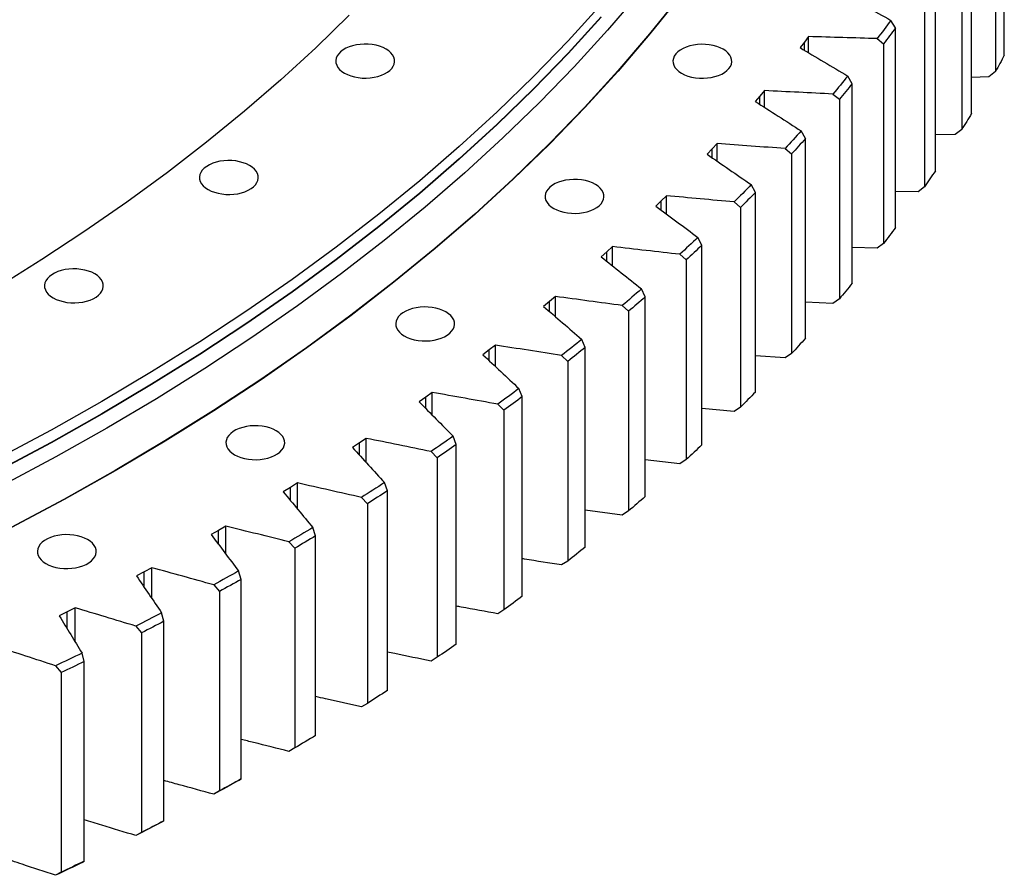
# Model space of a CAD drawing. Header units: millimetres. Extents: x -1667 to 19198, y 41631 to 57243.
# Tile 17 of 19: x 12527 to 13180, y 48640 to 49207. Entities that reach past the tile are written whole.
import ezdxf

# ---------------------------------------------------------------- set-up
doc = ezdxf.new("R2010")
doc.units = ezdxf.units.MM
doc.header["$LTSCALE"] = 100

msp = doc.modelspace()

# ---------------------------------------------------------------- linework, layer by layer
at = {"color": 7, "linetype": 'Continuous', "lineweight": 25}
for p, q in [((13179.72, 49183.96), (13179.72, 49316.24)), ((13173.85, 49305.3), (13173.85, 49173.02)), ((13158.06, 49145.4), (13158.06, 49277.68)), ((13151.51, 49266.87), (13151.51, 49134.59)), ((13134.02, 49107.32), (13134.02, 49239.59)), ((13126.8, 49228.93), (13126.8, 49096.65)), ((13107.63, 49202.03), (13104.54, 49207.01)), ((13107.63, 49069.75), (13107.63, 49202.03)), ((13050.03, 49196.26), (13047.19, 49192.6)), ((13050.03, 49185.53), (13050.03, 49196.26)), ((13095.47, 49194.91), (13099.75, 49191.52)), ((13047.19, 49192.6), (13044.29, 49188.95)), ((13099.75, 49191.52), (13099.75, 49059.24)), ((13078.91, 49165.04), (13075.94, 49170.09)), ((13169.57, 49169.61), (13158.06, 49169.23)), ((13173.85, 49173.02), (13169.57, 49169.61)), ((13078.91, 49032.76), (13078.91, 49165.04)), ((13017.73, 49156.87), (13014.6, 49153.28)), ((13020.79, 49160.47), (13017.73, 49156.87)), ((13020.79, 49149.32), (13020.79, 49160.47)), ((13066.12, 49158.18), (13070.38, 49154.7)), ((13070.38, 49154.7), (13070.38, 49022.42)), ((13047.92, 49128.67), (13045.05, 49133.77)), ((13047.92, 48996.39), (13047.92, 49128.67)), ((13147.23, 49131.27), (13134.02, 49131.11)), ((13151.51, 49134.59), (13147.23, 49131.27)), ((12989.35, 49125.3), (12986.06, 49121.77)), ((12989.35, 49113.69), (12989.35, 49125.3)), ((13034.5, 49122.08), (13038.75, 49118.51)), ((12986.06, 49121.77), (12982.71, 49118.25)), ((13038.75, 49118.51), (13038.75, 48986.23)), ((13014.68, 49092.96), (13011.93, 49098.13)), ((13126.8, 49096.65), (13122.52, 49093.42)), ((12955.74, 49090.81), (12952.23, 49087.35)), ((12955.74, 49078.67), (12955.74, 49090.81)), ((13014.68, 48960.68), (13014.68, 49092.96)), ((13122.52, 49093.42), (13107.63, 49093.54)), ((12952.23, 49087.35), (12948.66, 49083.91)), ((13000.66, 49086.66), (13004.89, 49083)), ((13004.89, 49083), (13004.89, 48950.72)), ((12920, 49057.04), (12916.28, 49053.65)), ((12920, 49044.31), (12920, 49057.04)), ((12979.24, 49057.97), (12976.62, 49063.19)), ((12979.24, 48925.69), (12979.24, 49057.97)), ((13099.75, 49059.24), (13095.47, 49056.1)), ((12916.28, 49053.65), (12912.5, 49050.29)), ((12964.64, 49051.96), (12968.84, 49048.22)), ((13095.47, 49056.1), (13078.91, 49056.58)), ((12968.84, 49048.22), (12968.84, 48915.94)), ((12941.65, 49023.73), (12939.15, 49029)), ((12878.26, 49020.73), (12874.27, 49017.44)), ((12882.19, 49024.04), (12878.26, 49020.73)), ((12882.19, 49010.63), (12882.19, 49024.04)), ((12926.48, 49018.03), (12930.65, 49014.2)), ((12941.65, 48891.45), (12941.65, 49023.73)), ((13066.12, 49019.37), (13047.92, 49020.28)), ((13070.38, 49022.42), (13066.12, 49019.37)), ((12930.65, 49014.2), (12930.65, 48881.92)), ((12842.35, 48991.83), (12838.22, 48988.61)), ((12842.35, 48977.65), (12842.35, 48991.83)), ((12901.96, 48990.29), (12899.58, 48995.61)), ((12838.22, 48988.61), (12834.03, 48985.41)), ((12886.24, 48984.91), (12890.37, 48981)), ((12901.96, 48858.01), (12901.96, 48990.29)), ((13038.75, 48986.23), (13034.5, 48983.27)), ((12890.37, 48981), (12890.37, 48848.72)), ((13034.5, 48983.27), (13014.68, 48984.67)), ((12800.53, 48960.48), (12796.2, 48957.34)), ((12800.53, 48945.42), (12800.53, 48960.48)), ((12860.21, 48957.7), (12857.96, 48963.07)), ((12796.2, 48957.34), (12791.82, 48954.23)), ((12843.96, 48952.65), (12848.05, 48948.65)), ((12860.21, 48825.42), (12860.21, 48957.7)), ((12848.05, 48948.65), (12848.05, 48816.37)), ((13000.66, 48947.84), (12979.24, 48949.82)), ((13004.89, 48950.72), (13000.66, 48947.84)), ((12752.27, 48926.96), (12747.7, 48923.94)), ((12756.79, 48930.01), (12752.27, 48926.96)), ((12756.79, 48913.92), (12756.79, 48930.01)), ((12816.46, 48925.99), (12814.35, 48931.41)), ((12799.71, 48921.28), (12803.75, 48917.2)), ((12816.46, 48793.71), (12816.46, 48925.99)), ((12803.75, 48917.2), (12803.75, 48784.92)), ((12964.64, 48913.15), (12941.65, 48915.76)), ((12968.84, 48915.94), (12964.64, 48913.15)), ((12711.19, 48900.46), (12706.48, 48897.51)), ((12711.19, 48883.19), (12711.19, 48900.46)), ((12770.77, 48895.21), (12768.79, 48900.67)), ((12706.48, 48897.51), (12701.72, 48894.59)), ((12770.77, 48762.93), (12770.77, 48895.21)), ((12753.53, 48890.86), (12757.52, 48886.69)), ((12757.52, 48886.69), (12757.52, 48754.41)), ((12926.48, 48879.22), (12901.96, 48882.53)), ((12930.65, 48881.92), (12926.48, 48879.22)), ((12658.89, 48869.03), (12653.95, 48866.21)), ((12663.77, 48871.88), (12658.89, 48869.03)), ((12663.77, 48853.19), (12663.77, 48871.88)), ((12723.2, 48865.4), (12721.35, 48870.9)), ((12705.49, 48861.41), (12709.42, 48857.16)), ((12723.2, 48733.12), (12723.2, 48865.4)), ((12709.42, 48857.16), (12709.42, 48724.88)), ((12890.37, 48848.72), (12886.24, 48846.1)), ((12609.55, 48841.56), (12604.44, 48838.84)), ((12614.61, 48844.31), (12609.55, 48841.56)), ((12614.61, 48823.92), (12614.61, 48844.31)), ((12673.8, 48836.59), (12672.1, 48842.13)), ((12673.8, 48704.31), (12673.8, 48836.59)), ((12655.65, 48832.97), (12659.52, 48828.64)), ((12659.52, 48828.64), (12659.52, 48696.36)), ((12563.77, 48817.76), (12558.54, 48815.12)), ((12563.77, 48795.3), (12563.77, 48817.76)), ((12848.05, 48816.37), (12843.96, 48813.84)), ((12558.54, 48815.12), (12553.26, 48812.51)), ((12622.64, 48808.83), (12621.08, 48814.39)), ((12622.64, 48676.55), (12622.64, 48808.83)), ((12604.08, 48805.59), (12607.88, 48801.18)), ((12607.88, 48801.18), (12607.88, 48668.9)), ((12569.79, 48782.14), (12568.37, 48787.74)), ((12803.75, 48784.92), (12799.71, 48782.47)), ((12550.84, 48779.29), (12554.56, 48774.8)), ((12569.79, 48649.86), (12569.79, 48782.14)), ((12554.56, 48774.8), (12554.56, 48642.52)), ((12757.52, 48754.41), (12753.53, 48752.05)), ((12709.42, 48724.88), (12705.49, 48722.59)), ((12672.1, 48703.31), (12673.8, 48704.31)), ((12659.52, 48696.36), (12655.65, 48694.16)), ((12621.08, 48675.58), (12622.64, 48676.55)), ((12607.88, 48668.9), (12604.08, 48666.77)), ((12568.37, 48648.93), (12569.79, 48649.86)), ((12554.56, 48642.52), (12550.84, 48640.47))]:
    msp.add_line(p, q, dxfattribs=at)
at = {"color": 82, "linetype": 'Continuous', "lineweight": 25}
for p, q in [((13047.19, 49187.22), (13047.19, 49192.6)), ((13017.73, 49151.28), (13017.73, 49156.87)), ((12986.06, 49115.95), (12986.06, 49121.77)), ((12952.23, 49081.27), (12952.23, 49087.35)), ((12916.28, 49047.27), (12916.28, 49053.65)), ((12878.26, 49014.01), (12878.26, 49020.73)), ((12838.22, 48981.5), (12838.22, 48988.61)), ((12796.2, 48949.79), (12796.2, 48957.34)), ((12752.27, 48918.9), (12752.27, 48926.96)), ((12706.48, 48888.86), (12706.48, 48897.51)), ((12658.89, 48859.67), (12658.89, 48869.03)), ((12609.55, 48831.34), (12609.55, 48841.56)), ((12558.54, 48803.88), (12558.54, 48815.12))]:
    msp.add_line(p, q, dxfattribs=at)
at = {"color": 7, "linetype": 'Continuous', "lineweight": 25, "flags": 128}
for points in [[(12937.48, 49224.88), (12916.59, 49200.42), (12894.59, 49176.28), (12871.51, 49152.49), (12847.35, 49129.05), (12822.15, 49105.99), (12795.9, 49083.31), (12768.64, 49061.04), (12740.37, 49039.19), (12711.12, 49017.77), (12680.92, 48996.81), (12649.77, 48976.3), (12617.7, 48956.28), (12584.74, 48936.74), (12550.9, 48917.71), (12516.21, 48899.2)], [(12964.34, 49222.92), (12944.47, 49198.04), (12923.49, 49173.48), (12901.4, 49149.24), (12878.22, 49125.35), (12853.96, 49101.81), (12828.64, 49078.65), (12802.29, 49055.87), (12774.91, 49033.51), (12746.52, 49011.56), (12717.15, 48990.05), (12686.81, 48969), (12655.53, 48948.4), (12623.32, 48928.29), (12590.22, 48908.67), (12556.23, 48889.56), (12521.4, 48870.97)], [(12964.57, 49222.86), (12944.7, 49197.98), (12923.71, 49173.42), (12901.62, 49149.17), (12878.44, 49125.27), (12854.17, 49101.73), (12828.85, 49078.57), (12802.49, 49055.79), (12775.11, 49033.42), (12746.72, 49011.47), (12717.34, 48989.96), (12687, 48968.9), (12655.71, 48948.31), (12623.51, 48928.19), (12590.4, 48908.57), (12556.41, 48889.46), (12521.56, 48870.86)], [(12912.58, 49217.52), (12890.64, 49193.44), (12867.61, 49169.71), (12843.52, 49146.33), (12818.37, 49123.32), (12792.19, 49100.71), (12764.99, 49078.49), (12736.8, 49056.69), (12707.63, 49035.33), (12677.49, 49014.41), (12646.42, 48993.96), (12614.44, 48973.99), (12581.56, 48954.5), (12547.8, 48935.52), (12513.2, 48917.05)], [(12745.5, 49210.41), (12723.29, 49188.86), (12700.12, 49167.66), (12675.99, 49146.81), (12650.92, 49126.33), (12624.94, 49106.24), (12598.05, 49086.56), (12570.28, 49067.28), (12541.64, 49048.43), (12512.16, 49030.02)], [(12912.58, 49209.35), (12890.64, 49185.28), (12867.61, 49161.54), (12843.52, 49138.17), (12818.37, 49115.16), (12792.19, 49092.54), (12764.99, 49070.32), (12736.8, 49048.53), (12707.63, 49027.16), (12677.49, 49006.25), (12646.42, 48985.8), (12614.44, 48965.82), (12581.56, 48946.34), (12547.8, 48927.35), (12513.2, 48908.89)], [(12912.58, 49209.15), (12890.64, 49185.07), (12867.61, 49161.34), (12843.52, 49137.96), (12818.37, 49114.95), (12792.19, 49092.34), (12764.99, 49070.12), (12736.8, 49048.32), (12707.63, 49026.96), (12677.49, 49006.05), (12646.42, 48985.59), (12614.44, 48965.62), (12581.56, 48946.13), (12547.8, 48927.15), (12513.2, 48908.68)], [(13104.54, 49207.01), (13103.42, 49205.5), (13102.3, 49203.98), (13101.17, 49202.47), (13100.04, 49200.95), (13098.9, 49199.44), (13097.76, 49197.93), (13096.62, 49196.42), (13095.47, 49194.91)], [(13107.63, 49202.03), (13106.65, 49200.72), (13105.67, 49199.4), (13104.69, 49198.09), (13103.71, 49196.77), (13102.72, 49195.46), (13101.73, 49194.15), (13100.74, 49192.83), (13099.75, 49191.52)], [(12742.3, 49172.03), (12744.31, 49171.02), (12746.54, 49170.18), (12748.94, 49169.52), (12751.48, 49169.05), (12754.1, 49168.79), (12756.76, 49168.74), (12759.41, 49168.9), (12761.99, 49169.26), (12764.47, 49169.82), (12766.79, 49170.58), (12768.91, 49171.5), (12770.79, 49172.59), (12772.4, 49173.81), (12773.7, 49175.15), (12774.68, 49176.58), (12775.31, 49178.08), (12775.58, 49179.6), (12775.49, 49181.14), (12775.04, 49182.65), (12774.23, 49184.12), (12773.09, 49185.51), (12771.63, 49186.79), (12769.88, 49187.95), (12767.88, 49188.96), (12765.65, 49189.8), (12763.25, 49190.46), (12760.71, 49190.93), (12758.09, 49191.19), (12755.43, 49191.24), (12752.78, 49191.08), (12750.19, 49190.72), (12747.72, 49190.15), (12745.4, 49189.4), (12743.28, 49188.47), (12741.4, 49187.39), (12739.79, 49186.16), (12738.48, 49184.82), (12737.51, 49183.39), (12736.88, 49181.9), (12736.6, 49180.37), (12736.7, 49178.84), (12737.15, 49177.32), (12737.95, 49175.86), (12739.1, 49174.47), (12740.56, 49173.19), (12742.3, 49172.03)], [(12965.78, 49171.94), (12967.78, 49170.93), (12970.01, 49170.09), (12972.41, 49169.43), (12974.95, 49168.96), (12977.57, 49168.7), (12980.23, 49168.65), (12982.88, 49168.81), (12985.46, 49169.17), (12987.94, 49169.73), (12990.26, 49170.49), (12992.38, 49171.42), (12994.26, 49172.5), (12995.87, 49173.73), (12997.17, 49175.07), (12998.15, 49176.49), (12998.78, 49177.99), (12999.05, 49179.52), (12998.96, 49181.05), (12998.51, 49182.57), (12997.7, 49184.03), (12996.56, 49185.42), (12995.1, 49186.7), (12993.35, 49187.86), (12991.35, 49188.87), (12989.12, 49189.71), (12986.72, 49190.37), (12984.18, 49190.84), (12981.56, 49191.1), (12978.9, 49191.15), (12976.25, 49190.99), (12973.67, 49190.63), (12971.19, 49190.07), (12968.87, 49189.31), (12966.75, 49188.38), (12964.87, 49187.3), (12963.26, 49186.07), (12961.95, 49184.73), (12960.98, 49183.31), (12960.35, 49181.81), (12960.08, 49180.28), (12960.17, 49178.75), (12960.62, 49177.23), (12961.42, 49175.77), (12962.57, 49174.38), (12964.03, 49173.1), (12965.78, 49171.94)], [(13179.72, 49183.96), (13179, 49182.59), (13178.27, 49181.22), (13177.54, 49179.85), (13176.81, 49178.49), (13176.07, 49177.12), (13175.33, 49175.75), (13174.59, 49174.39), (13173.85, 49173.02)], [(13075.94, 49170.09), (13074.72, 49168.59), (13073.51, 49167.1), (13072.28, 49165.61), (13071.06, 49164.12), (13069.83, 49162.64), (13068.6, 49161.15), (13067.36, 49159.66), (13066.12, 49158.18)], [(13078.91, 49165.04), (13077.85, 49163.75), (13076.8, 49162.45), (13075.73, 49161.16), (13074.67, 49159.86), (13073.6, 49158.57), (13072.53, 49157.28), (13071.46, 49155.99), (13070.38, 49154.7)], [(13158.06, 49145.4), (13157.26, 49144.05), (13156.44, 49142.69), (13155.63, 49141.34), (13154.81, 49139.99), (13153.99, 49138.64), (13153.17, 49137.29), (13152.34, 49135.94), (13151.51, 49134.59)], [(13045.05, 49133.77), (13043.75, 49132.31), (13042.44, 49130.84), (13041.12, 49129.38), (13039.81, 49127.92), (13038.49, 49126.46), (13037.16, 49124.99), (13035.83, 49123.54), (13034.5, 49122.08)], [(13047.92, 49128.67), (13046.78, 49127.4), (13045.64, 49126.12), (13044.5, 49124.85), (13043.35, 49123.58), (13042.21, 49122.31), (13041.06, 49121.05), (13039.91, 49119.78), (13038.75, 49118.51)], [(12651.89, 49094.91), (12653.9, 49093.9), (12656.12, 49093.06), (12658.53, 49092.4), (12661.06, 49091.94), (12663.69, 49091.68), (12666.35, 49091.62), (12668.99, 49091.78), (12671.58, 49092.14), (12674.06, 49092.71), (12676.38, 49093.46), (12678.5, 49094.39), (12680.38, 49095.48), (12681.99, 49096.7), (12683.29, 49098.04), (12684.27, 49099.47), (12684.9, 49100.96), (12685.17, 49102.49), (12685.08, 49104.02), (12684.63, 49105.54), (12683.82, 49107), (12682.68, 49108.39), (12681.22, 49109.68), (12679.47, 49110.83), (12677.46, 49111.84), (12675.24, 49112.69), (12672.84, 49113.35), (12670.3, 49113.81), (12667.68, 49114.07), (12665.02, 49114.12), (12662.37, 49113.97), (12659.78, 49113.6), (12657.31, 49113.04), (12654.99, 49112.29), (12652.87, 49111.36), (12650.98, 49110.27), (12649.38, 49109.05), (12648.07, 49107.71), (12647.1, 49106.28), (12646.47, 49104.79), (12646.19, 49103.26), (12646.28, 49101.72), (12646.74, 49100.21), (12647.54, 49098.74), (12648.68, 49097.36), (12650.14, 49096.07), (12651.89, 49094.91)], [(13134.02, 49107.32), (13133.13, 49105.98), (13132.23, 49104.64), (13131.34, 49103.31), (13130.43, 49101.98), (13129.53, 49100.64), (13128.62, 49099.31), (13127.71, 49097.98), (13126.8, 49096.65)], [(12881.06, 49082.38), (12883.07, 49081.37), (12885.29, 49080.52), (12887.7, 49079.86), (12890.23, 49079.4), (12892.85, 49079.14), (12895.51, 49079.09), (12898.16, 49079.24), (12900.75, 49079.61), (12903.22, 49080.17), (12905.54, 49080.92), (12907.66, 49081.85), (12909.55, 49082.94), (12911.15, 49084.16), (12912.46, 49085.5), (12913.44, 49086.93), (12914.07, 49088.42), (12914.34, 49089.95), (12914.25, 49091.49), (12913.79, 49093), (12912.99, 49094.47), (12911.85, 49095.85), (12910.39, 49097.14), (12908.64, 49098.3), (12906.63, 49099.31), (12904.41, 49100.15), (12902, 49100.81), (12899.47, 49101.27), (12896.84, 49101.54), (12894.18, 49101.59), (12891.54, 49101.43), (12888.95, 49101.07), (12886.47, 49100.5), (12884.15, 49099.75), (12882.03, 49098.82), (12880.15, 49097.74), (12878.54, 49096.51), (12877.24, 49095.17), (12876.26, 49093.74), (12875.63, 49092.25), (12875.36, 49090.72), (12875.45, 49089.19), (12875.9, 49087.67), (12876.71, 49086.21), (12877.85, 49084.82), (12879.31, 49083.54), (12881.06, 49082.38)], [(13011.93, 49098.13), (13010.54, 49096.69), (13009.14, 49095.25), (13007.73, 49093.81), (13006.32, 49092.38), (13004.91, 49090.95), (13003.5, 49089.52), (13002.08, 49088.08), (13000.66, 49086.66)], [(13014.68, 49092.96), (13013.46, 49091.71), (13012.25, 49090.47), (13011.03, 49089.22), (13009.8, 49087.97), (13008.58, 49086.73), (13007.35, 49085.49), (13006.12, 49084.24), (13004.89, 49083)], [(13107.63, 49069.75), (13106.65, 49068.44), (13105.67, 49067.12), (13104.69, 49065.81), (13103.71, 49064.49), (13102.72, 49063.18), (13101.73, 49061.87), (13100.74, 49060.55), (13099.75, 49059.24)], [(12976.62, 49063.19), (12975.13, 49061.78), (12973.64, 49060.37), (12972.15, 49058.97), (12970.65, 49057.56), (12969.16, 49056.16), (12967.65, 49054.76), (12966.15, 49053.36), (12964.64, 49051.96)], [(12979.24, 49057.97), (12977.95, 49056.75), (12976.66, 49055.52), (12975.36, 49054.3), (12974.06, 49053.08), (12972.76, 49051.87), (12971.45, 49050.65), (12970.15, 49049.43), (12968.84, 49048.22)], [(12549.19, 49023.11), (12551.2, 49022.1), (12553.42, 49021.26), (12555.83, 49020.6), (12558.36, 49020.13), (12560.99, 49019.87), (12563.65, 49019.82), (12566.3, 49019.97), (12568.88, 49020.34), (12571.36, 49020.9), (12573.68, 49021.66), (12575.8, 49022.58), (12577.68, 49023.67), (12579.29, 49024.89), (12580.59, 49026.23), (12581.57, 49027.66), (12582.2, 49029.16), (12582.47, 49030.68), (12582.38, 49032.22), (12581.93, 49033.73), (12581.12, 49035.2), (12579.98, 49036.59), (12578.52, 49037.87), (12576.77, 49039.03), (12574.76, 49040.04), (12572.54, 49040.88), (12570.14, 49041.54), (12567.6, 49042.01), (12564.98, 49042.27), (12562.32, 49042.32), (12559.67, 49042.16), (12557.08, 49041.8), (12554.61, 49041.23), (12552.29, 49040.48), (12550.17, 49039.55), (12548.28, 49038.47), (12546.68, 49037.24), (12545.37, 49035.9), (12544.4, 49034.47), (12543.77, 49032.98), (12543.49, 49031.45), (12543.58, 49029.92), (12544.04, 49028.4), (12544.84, 49026.94), (12545.98, 49025.55), (12547.44, 49024.27), (12549.19, 49023.11)], [(13078.91, 49032.76), (13077.85, 49031.47), (13076.8, 49030.17), (13075.73, 49028.88), (13074.67, 49027.59), (13073.6, 49026.29), (13072.53, 49025), (13071.46, 49023.71), (13070.38, 49022.42)], [(12939.15, 49029), (12937.58, 49027.62), (12936, 49026.25), (12934.42, 49024.88), (12932.84, 49023.5), (12931.26, 49022.13), (12929.67, 49020.76), (12928.08, 49019.39), (12926.48, 49018.03)], [(12941.65, 49023.73), (12940.29, 49022.54), (12938.92, 49021.34), (12937.54, 49020.15), (12936.17, 49018.96), (12934.79, 49017.77), (12933.41, 49016.58), (12932.03, 49015.39), (12930.65, 49014.2)], [(12781.98, 48997.87), (12783.99, 48996.86), (12786.21, 48996.02), (12788.62, 48995.36), (12791.15, 48994.89), (12793.78, 48994.63), (12796.44, 48994.58), (12799.08, 48994.73), (12801.67, 48995.1), (12804.14, 48995.66), (12806.46, 48996.42), (12808.59, 48997.34), (12810.47, 48998.43), (12812.08, 48999.65), (12813.38, 49000.99), (12814.36, 49002.42), (12814.99, 49003.92), (12815.26, 49005.44), (12815.17, 49006.98), (12814.72, 49008.49), (12813.91, 49009.96), (12812.77, 49011.35), (12811.31, 49012.63), (12809.56, 49013.79), (12807.55, 49014.8), (12805.33, 49015.64), (12802.92, 49016.3), (12800.39, 49016.77), (12797.76, 49017.03), (12795.1, 49017.08), (12792.46, 49016.92), (12789.87, 49016.56), (12787.39, 49015.99), (12785.07, 49015.24), (12782.95, 49014.31), (12781.07, 49013.23), (12779.46, 49012), (12778.16, 49010.66), (12777.18, 49009.23), (12776.55, 49007.74), (12776.28, 49006.21), (12776.37, 49004.68), (12776.82, 49003.16), (12777.63, 49001.7), (12778.77, 49000.31), (12780.23, 48999.03), (12781.98, 48997.87)], [(12899.58, 48995.61), (12897.93, 48994.27), (12896.27, 48992.93), (12894.6, 48991.59), (12892.94, 48990.25), (12891.27, 48988.91), (12889.59, 48987.58), (12887.92, 48986.24), (12886.24, 48984.91)], [(13047.92, 48996.39), (13046.78, 48995.12), (13045.64, 48993.85), (13044.5, 48992.57), (13043.35, 48991.3), (13042.21, 48990.03), (13041.06, 48988.77), (13039.91, 48987.5), (13038.75, 48986.23)], [(12901.96, 48990.29), (12900.52, 48989.13), (12899.08, 48987.96), (12897.63, 48986.8), (12896.18, 48985.64), (12894.73, 48984.48), (12893.28, 48983.31), (12891.83, 48982.16), (12890.37, 48981)], [(12857.96, 48963.07), (12856.22, 48961.76), (12854.48, 48960.46), (12852.74, 48959.15), (12850.99, 48957.85), (12849.24, 48956.55), (12847.48, 48955.25), (12845.72, 48953.95), (12843.96, 48952.65)], [(13014.68, 48960.68), (13013.46, 48959.43), (13012.25, 48958.19), (13011.03, 48956.94), (13009.8, 48955.7), (13008.58, 48954.45), (13007.35, 48953.21), (13006.12, 48951.96), (13004.89, 48950.72)], [(12860.21, 48957.7), (12858.7, 48956.57), (12857.18, 48955.43), (12855.67, 48954.3), (12854.15, 48953.17), (12852.63, 48952.04), (12851.1, 48950.91), (12849.58, 48949.78), (12848.05, 48948.65)], [(12669.44, 48919.18), (12671.44, 48918.17), (12673.67, 48917.33), (12676.07, 48916.67), (12678.61, 48916.2), (12681.23, 48915.94), (12683.89, 48915.89), (12686.54, 48916.05), (12689.12, 48916.41), (12691.6, 48916.97), (12693.92, 48917.73), (12696.04, 48918.65), (12697.92, 48919.74), (12699.53, 48920.97), (12700.83, 48922.3), (12701.81, 48923.73), (12702.44, 48925.23), (12702.71, 48926.75), (12702.62, 48928.29), (12702.17, 48929.8), (12701.36, 48931.27), (12700.22, 48932.66), (12698.76, 48933.94), (12697.01, 48935.1), (12695.01, 48936.11), (12692.78, 48936.95), (12690.38, 48937.61), (12687.84, 48938.08), (12685.22, 48938.34), (12682.56, 48938.39), (12679.91, 48938.23), (12677.32, 48937.87), (12674.85, 48937.31), (12672.53, 48936.55), (12670.41, 48935.62), (12668.53, 48934.54), (12666.92, 48933.31), (12665.61, 48931.97), (12664.64, 48930.54), (12664.01, 48929.05), (12663.74, 48927.52), (12663.83, 48925.99), (12664.28, 48924.47), (12665.08, 48923.01), (12666.23, 48921.62), (12667.69, 48920.34), (12669.44, 48919.18)], [(12814.35, 48931.41), (12812.53, 48930.14), (12810.71, 48928.87), (12808.88, 48927.6), (12807.05, 48926.33), (12805.22, 48925.07), (12803.39, 48923.81), (12801.55, 48922.54), (12799.71, 48921.28)], [(12816.46, 48925.99), (12814.88, 48924.89), (12813.3, 48923.79), (12811.71, 48922.69), (12810.12, 48921.59), (12808.53, 48920.49), (12806.94, 48919.39), (12805.35, 48918.3), (12803.75, 48917.2)], [(12979.24, 48925.69), (12977.95, 48924.47), (12976.66, 48923.24), (12975.36, 48922.02), (12974.06, 48920.8), (12972.76, 48919.59), (12971.45, 48918.37), (12970.15, 48917.15), (12968.84, 48915.94)], [(12768.79, 48900.67), (12766.9, 48899.44), (12765, 48898.21), (12763.09, 48896.98), (12761.19, 48895.75), (12759.28, 48894.53), (12757.37, 48893.3), (12755.45, 48892.08), (12753.53, 48890.86)], [(12770.77, 48895.21), (12769.12, 48894.14), (12767.47, 48893.08), (12765.82, 48892.01), (12764.16, 48890.94), (12762.51, 48889.88), (12760.85, 48888.81), (12759.18, 48887.75), (12757.52, 48886.69)], [(12941.65, 48891.45), (12940.29, 48890.26), (12938.92, 48889.06), (12937.54, 48887.87), (12936.17, 48886.68), (12934.79, 48885.49), (12933.41, 48884.3), (12932.03, 48883.11), (12930.65, 48881.92)], [(12721.35, 48870.9), (12719.38, 48869.71), (12717.41, 48868.51), (12715.43, 48867.33), (12713.45, 48866.14), (12711.46, 48864.95), (12709.48, 48863.77), (12707.49, 48862.59), (12705.49, 48861.41)], [(12544.44, 48847.02), (12546.45, 48846.01), (12548.67, 48845.17), (12551.08, 48844.51), (12553.61, 48844.05), (12556.24, 48843.78), (12558.9, 48843.73), (12561.54, 48843.89), (12564.13, 48844.25), (12566.61, 48844.82), (12568.93, 48845.57), (12571.05, 48846.5), (12572.93, 48847.58), (12574.54, 48848.81), (12575.84, 48850.15), (12576.82, 48851.58), (12577.45, 48853.07), (12577.72, 48854.6), (12577.63, 48856.13), (12577.18, 48857.65), (12576.37, 48859.11), (12575.23, 48860.5), (12573.77, 48861.78), (12572.02, 48862.94), (12570.01, 48863.95), (12567.79, 48864.79), (12565.38, 48865.45), (12562.85, 48865.92), (12560.23, 48866.18), (12557.57, 48866.23), (12554.92, 48866.08), (12552.33, 48865.71), (12549.86, 48865.15), (12547.54, 48864.4), (12545.42, 48863.47), (12543.53, 48862.38), (12541.93, 48861.16), (12540.62, 48859.82), (12539.64, 48858.39), (12539.01, 48856.9), (12538.74, 48855.37), (12538.83, 48853.83), (12539.29, 48852.32), (12540.09, 48850.85), (12541.23, 48849.47), (12542.69, 48848.18), (12544.44, 48847.02)], [(12723.2, 48865.4), (12721.48, 48864.37), (12719.77, 48863.33), (12718.05, 48862.3), (12716.33, 48861.27), (12714.6, 48860.24), (12712.88, 48859.21), (12711.15, 48858.18), (12709.42, 48857.16)], [(12901.96, 48858.01), (12900.52, 48856.85), (12899.08, 48855.68), (12897.63, 48854.52), (12896.18, 48853.36), (12894.73, 48852.2), (12893.28, 48851.04), (12891.83, 48849.88), (12890.37, 48848.72)], [(12672.1, 48842.13), (12670.05, 48840.98), (12668, 48839.83), (12665.95, 48838.68), (12663.9, 48837.53), (12661.84, 48836.39), (12659.78, 48835.25), (12657.72, 48834.11), (12655.65, 48832.97)], [(12673.8, 48836.59), (12672.02, 48835.59), (12670.24, 48834.6), (12668.46, 48833.6), (12666.68, 48832.61), (12664.89, 48831.61), (12663.1, 48830.62), (12661.31, 48829.63), (12659.52, 48828.64)], [(12860.21, 48825.42), (12858.7, 48824.29), (12857.18, 48823.15), (12855.67, 48822.02), (12854.15, 48820.89), (12852.63, 48819.76), (12851.1, 48818.63), (12849.58, 48817.5), (12848.05, 48816.37)], [(12621.08, 48814.39), (12618.96, 48813.29), (12616.85, 48812.18), (12614.73, 48811.08), (12612.6, 48809.98), (12610.48, 48808.88), (12608.35, 48807.78), (12606.21, 48806.68), (12604.08, 48805.59)], [(12622.64, 48808.83), (12620.8, 48807.87), (12618.96, 48806.91), (12617.12, 48805.95), (12615.27, 48804.99), (12613.43, 48804.04), (12611.58, 48803.08), (12609.73, 48802.13), (12607.88, 48801.18)], [(12816.46, 48793.71), (12814.88, 48792.61), (12813.3, 48791.51), (12811.71, 48790.41), (12810.12, 48789.31), (12808.53, 48788.21), (12806.94, 48787.11), (12805.35, 48786.02), (12803.75, 48784.92)], [(12568.37, 48787.74), (12566.19, 48786.67), (12564, 48785.61), (12561.82, 48784.55), (12559.63, 48783.5), (12557.43, 48782.44), (12555.24, 48781.39), (12553.04, 48780.34), (12550.84, 48779.29)], [(12569.79, 48782.14), (12567.89, 48781.22), (12565.99, 48780.3), (12564.09, 48779.38), (12562.19, 48778.46), (12560.28, 48777.54), (12558.38, 48776.63), (12556.47, 48775.71), (12554.56, 48774.8)], [(12770.77, 48762.93), (12769.12, 48761.86), (12767.47, 48760.8), (12765.82, 48759.73), (12764.16, 48758.66), (12762.51, 48757.6), (12760.85, 48756.53), (12759.18, 48755.47), (12757.52, 48754.41)], [(12723.2, 48733.12), (12721.48, 48732.09), (12719.77, 48731.05), (12718.05, 48730.02), (12716.33, 48728.99), (12714.6, 48727.96), (12712.88, 48726.93), (12711.15, 48725.9), (12709.42, 48724.88)], [(12673.8, 48704.31), (12672.02, 48703.31), (12670.24, 48702.32), (12668.46, 48701.32), (12666.68, 48700.33), (12664.89, 48699.33), (12663.1, 48698.34), (12661.31, 48697.35), (12659.52, 48696.36)], [(12672.1, 48703.31), (12670.05, 48702.16), (12668, 48701.02), (12665.95, 48699.87), (12663.9, 48698.72), (12661.84, 48697.58), (12659.78, 48696.44), (12657.72, 48695.3), (12655.65, 48694.16)], [(12621.08, 48675.58), (12618.96, 48674.48), (12616.85, 48673.37), (12614.73, 48672.27), (12612.6, 48671.16), (12610.48, 48670.06), (12608.35, 48668.96), (12606.21, 48667.87), (12604.08, 48666.77)], [(12622.64, 48676.55), (12620.8, 48675.59), (12618.96, 48674.63), (12617.12, 48673.67), (12615.27, 48672.71), (12613.43, 48671.76), (12611.58, 48670.8), (12609.73, 48669.85), (12607.88, 48668.9)], [(12568.37, 48648.93), (12566.19, 48647.86), (12564, 48646.8), (12561.82, 48645.74), (12559.63, 48644.69), (12557.43, 48643.63), (12555.24, 48642.58), (12553.04, 48641.52), (12550.84, 48640.47)], [(12569.79, 48649.86), (12567.89, 48648.94), (12565.99, 48648.02), (12564.09, 48647.1), (12562.19, 48646.18), (12560.28, 48645.26), (12558.38, 48644.35), (12556.47, 48643.43), (12554.56, 48642.52)]]:
    msp.add_lwpolyline(points, dxfattribs=at)
at = {"color": 7, "linetype": 'Continuous', "lineweight": 25}
for points in [[(13071.74, 49225.21), (13082.68, 49219.16), (13093.62, 49213.09), (13104.54, 49207.01)], [(13095.47, 49194.91), (13080.32, 49195.35), (13065.17, 49195.8), (13050.03, 49196.26)], [(13044.29, 49188.95), (13054.85, 49182.68), (13065.4, 49176.39), (13075.94, 49170.09)], [(13066.12, 49158.18), (13051, 49158.93), (13035.89, 49159.69), (13020.79, 49160.47)], [(13014.6, 49153.28), (13024.76, 49146.79), (13034.91, 49140.29), (13045.05, 49133.77)], [(13034.5, 49122.08), (13019.44, 49123.14), (13004.39, 49124.22), (12989.35, 49125.3)], [(12982.71, 49118.25), (12992.46, 49111.56), (13002.2, 49104.85), (13011.93, 49098.13)], [(13000.66, 49086.66), (12985.67, 49088.03), (12970.7, 49089.42), (12955.74, 49090.81)], [(12948.66, 49083.91), (12957.99, 49077.01), (12967.31, 49070.1), (12976.62, 49063.19)], [(12964.64, 49051.96), (12949.75, 49053.64), (12934.87, 49055.34), (12920, 49057.04)], [(12912.5, 49050.29), (12921.4, 49043.2), (12930.28, 49036.11), (12939.15, 49029)], [(12926.48, 49018.03), (12911.7, 49020.02), (12896.94, 49022.02), (12882.19, 49024.04)], [(12874.27, 49017.44), (12882.72, 49010.18), (12891.16, 49002.9), (12899.58, 48995.61)], [(12886.24, 48984.91), (12871.59, 48987.21), (12856.96, 48989.52), (12842.35, 48991.83)], [(12834.03, 48985.41), (12842.02, 48977.97), (12850, 48970.53), (12857.96, 48963.07)], [(12843.96, 48952.65), (12829.47, 48955.25), (12814.99, 48957.86), (12800.53, 48960.48)], [(12791.82, 48954.23), (12799.34, 48946.63), (12806.85, 48939.03), (12814.35, 48931.41)], [(12799.71, 48921.28), (12785.39, 48924.18), (12771.08, 48927.09), (12756.79, 48930.01)], [(12747.7, 48923.94), (12754.74, 48916.2), (12761.78, 48908.44), (12768.79, 48900.67)], [(12753.53, 48890.86), (12739.4, 48894.05), (12725.29, 48897.25), (12711.19, 48900.46)], [(12701.72, 48894.59), (12708.28, 48886.7), (12714.82, 48878.81), (12721.35, 48870.9)], [(12705.49, 48861.41), (12691.57, 48864.89), (12677.66, 48868.38), (12663.77, 48871.88)], [(12653.95, 48866.21), (12660.01, 48858.19), (12666.06, 48850.16), (12672.1, 48842.13)], [(12655.65, 48832.97), (12641.96, 48836.74), (12628.28, 48840.52), (12614.61, 48844.31)], [(12604.44, 48838.84), (12610, 48830.7), (12615.55, 48822.55), (12621.08, 48814.39)], [(12604.08, 48805.59), (12590.63, 48809.64), (12577.19, 48813.7), (12563.77, 48817.76)], [(12553.26, 48812.51), (12558.32, 48804.26), (12563.35, 48796), (12568.37, 48787.74)], [(12550.84, 48779.29), (12537.64, 48783.61), (12524.47, 48787.95), (12511.31, 48792.29)]]:
    msp.add_open_spline(points, degree=3, dxfattribs=at)
for points, knots in [([(12886.24, 48846.1), (12878.04, 48847.39), (12869.36, 48848.75), (12860.69, 48850.12), (12860.21, 48850.2)], [0, 0, 0, 0, 0.944657, 1, 1, 1, 1]), ([(12843.96, 48813.84), (12835.85, 48815.29), (12826.68, 48816.94), (12817.52, 48818.59), (12816.46, 48818.79)], [0, 0, 0, 0, 0.8847381, 1, 1, 1, 1]), ([(12799.71, 48782.47), (12791.69, 48784.1), (12782.04, 48786.05), (12772.4, 48788.01), (12770.77, 48788.35)], [0, 0, 0, 0, 0.83084, 1, 1, 1, 1]), ([(12753.53, 48752.05), (12745.62, 48753.83), (12735.51, 48756.12), (12725.4, 48758.42), (12723.2, 48758.92)], [0, 0, 0, 0, 0.781978, 1, 1, 1, 1]), ([(12705.49, 48722.59), (12697.7, 48724.55), (12687.13, 48727.19), (12676.57, 48729.85), (12673.8, 48730.55)], [0, 0, 0, 0, 0.737369, 1, 1, 1, 1]), ([(12655.65, 48694.16), (12647.99, 48696.27), (12636.98, 48699.3), (12625.98, 48702.35), (12622.64, 48703.27)], [0, 0, 0, 0, 0.696379, 1, 1, 1, 1]), ([(12604.08, 48666.77), (12596.55, 48669.04), (12585.11, 48672.49), (12573.69, 48675.95), (12569.79, 48677.13)], [0, 0, 0, 0, 0.658491, 1, 1, 1, 1]), ([(12550.84, 48640.47), (12543.45, 48642.9), (12531.6, 48646.79), (12519.77, 48650.69), (12515.31, 48652.16)], [0, 0, 0, 0, 0.623279, 1, 1, 1, 1])]:
    msp.add_open_spline(points, degree=3, knots=knots, dxfattribs=at)

doc.saveas('drawing.dxf')
